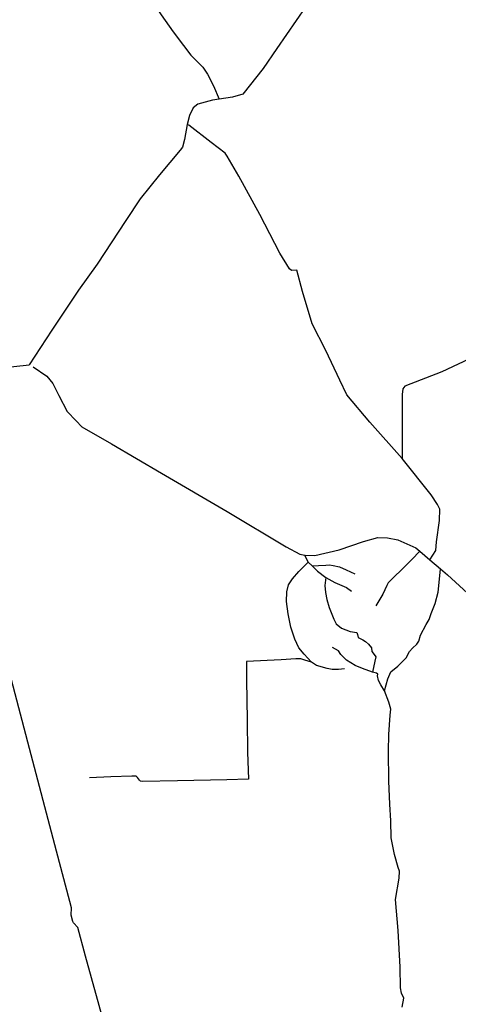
# Model space of a CAD drawing. Header units: millimetres. Extents: x 664923 to 767831, y 3118803 to 3207600.
# Tile 106 of 256: x 727142 to 728449, y 3149722 to 3152654. Entities that reach past the tile are written whole.
import ezdxf

# ---------------------------------------------------------------- set-up
doc = ezdxf.new("R2010")
doc.units = ezdxf.units.MM
doc.layers.add('roads_2', color=2, linetype='Continuous')
doc.layers.add('roads_3', color=3, linetype='Continuous')

msp = doc.modelspace()

# ---------------------------------------------------------------- linework, layer by layer
at = {"layer": 'roads_2'}
for points in [[(727295.13, 3149987.75), (727295.93, 3150009.26), (727246.27, 3150196.89), (727171.09, 3150483.43), (727091.07, 3150790.56), (727072.57, 3150870.73), (727067.16, 3150910.6), (727059.52, 3150971.3), (727042.23, 3151135.24), (727023.67, 3151312.6), (727004.59, 3151506.01), (726999.02, 3151574.79), (726995.29, 3151606.54), (726969.79, 3151823.84), (726947.5, 3152028.52), (726905.68, 3152414.8), (726868.11, 3152744.56), (726825.42, 3153135.12), (726808.77, 3153285.11), (726786.22, 3153488.39), (726730.29, 3154029.53), (726700.63, 3154318.14), (726673.84, 3154581.26)], [(728022.9, 3152736.27), (727907.74, 3152568.46), (727867.61, 3152508.97), (727807.23, 3152432), (727775.72, 3152423.13), (727735.94, 3152417.34), (727716.3, 3152414.47), (727672.78, 3152402.38), (727658.66, 3152391.59), (727647.78, 3152368.88), (727641.13, 3152342.1), (727633.34, 3152296.93), (727627.5, 3152274.74), (727619.68, 3152265.56), (727558.15, 3152192.2), (727500.85, 3152121.04), (727458.36, 3152056.01), (727372.34, 3151925.92), (727317.28, 3151848.97), (727237.44, 3151729.09), (727170.02, 3151626.09)], [(726986.26, 3151605.56), (726995.29, 3151606.54), (727041.3, 3151612.15), (727170.02, 3151626.09)], [(727182, 3151620.18), (727222.52, 3151592.44), (727241.05, 3151570.29), (727258.34, 3151534.6), (727283.4, 3151487.04), (727310.33, 3151459.8), (727327.28, 3151441.36), (727415.77, 3151391.29), (727564.56, 3151304.1), (727759.91, 3151190.04), (727936.23, 3151084.64), (727976.64, 3151062.9), (727991.04, 3151059.42), (728021.23, 3151058.51), (728093.34, 3151075.66), (728166.79, 3151100.36), (728208.8, 3151112.43), (728237.49, 3151111.49), (728268.55, 3151105.34), (728321.82, 3151081.6), (728333.76, 3151071.47), (728363.67, 3151046.09), (728395.75, 3151018.88), (728416.94, 3151000.89), (728523.73, 3150902.38)], [(727300.14, 3149968.57), (727295.13, 3149987.75)], [(727820.82, 3148051.81), (727817.81, 3148081.88), (727804.89, 3148135.01), (727767.24, 3148280.29), (727751.5, 3148337.27), (727742.94, 3148362.61), (727731.91, 3148400.36), (727730.06, 3148422.82), (727700.73, 3148530.52), (727643.72, 3148742.33), (727568.91, 3149019.88), (727504.75, 3149257.86), (727432.78, 3149524.8), (727396.56, 3149654.24), (727337.77, 3149865.59), (727315.23, 3149950.59), (727302.23, 3149964.99), (727300.14, 3149968.57)]]:
    msp.add_lwpolyline(points, dxfattribs=at)
at = {"layer": 'roads_3'}
for points in [[(727206.15, 3153331.82), (727245.34, 3153236.31), (727270.54, 3153174.19), (727299.63, 3153104.71), (727325.17, 3153052.14), (727344.68, 3153009.01), (727356.42, 3152981.64), (727371.38, 3152952.75), (727396.08, 3152916.08), (727431.73, 3152865.82), (727487.25, 3152780.94), (727531.68, 3152717.59), (727563.03, 3152668.85), (727599.21, 3152618.07), (727630.42, 3152576.75), (727651.77, 3152547.98), (727672.44, 3152527.69), (727687.13, 3152513.11), (727701.4, 3152491.63), (727719.15, 3152456.95), (727735.94, 3152417.34)], [(728518.27, 3152381.01), (728519.6, 3152094.57), (728523.54, 3151836.73), (728528.46, 3151665.95), (728399.46, 3151605.6), (728289.87, 3151562.6), (728283.62, 3151555.05), (728281.29, 3151538.03), (728282.04, 3151471.71), (728281.6, 3151347.45)], [(728363.67, 3151046.09), (728381.48, 3151073.73), (728384, 3151099.29), (728392.56, 3151163.25), (728393.43, 3151196.3), (728387.12, 3151210.43), (728367.7, 3151239.33), (728281.6, 3151347.45), (728185.45, 3151455.7), (728116.73, 3151536.92), (728096.26, 3151580.81), (728053.82, 3151668.54), (728013.79, 3151748.82), (727984.78, 3151844.33), (727967.71, 3151907.78), (727951.87, 3151907.47), (727945.37, 3151912.07), (727916.55, 3151958.8), (727857.73, 3152074.36), (727794.81, 3152187.58), (727760.46, 3152247.33), (727754.24, 3152256.97), (727712.89, 3152288.44), (727645.49, 3152340.41), (727641.13, 3152342.1)], [(728109.84, 3150721.49), (728091.78, 3150719.27), (728073.3, 3150718.91), (728058.54, 3150721.62), (728026.28, 3150731.51), (728011.76, 3150740.98), (727989.43, 3150764.56), (727973.96, 3150783.78), (727961.4, 3150809.43), (727949.39, 3150844.85), (727942.19, 3150885.24), (727936.96, 3150921.54), (727937.55, 3150950.08), (727943.17, 3150971.58), (727954.52, 3150989.06), (727973.7, 3151011.2), (728001.07, 3151039.13), (727991.04, 3151059.42)], [(728333.76, 3151071.47), (728310.55, 3151046.83), (728282.29, 3151018.68), (728254.27, 3150991.6), (728246.17, 3150983.22), (728239.62, 3150976.98), (728236.04, 3150969.22), (728224, 3150943.52), (728203.07, 3150908.61)], [(728001.07, 3151039.13), (728012.95, 3151027.61), (728029.52, 3151011.53), (728054.4, 3150993.25), (728080.72, 3150978.37), (728115.33, 3150963.65), (728130.64, 3150951.94)], [(728012.95, 3151027.61), (728032.39, 3151028.5), (728053.7, 3151029.71), (728064.62, 3151030.46), (728075.59, 3151029.07), (728094.62, 3151024.67), (728114.25, 3151016.3), (728140.89, 3151004.34)], [(728228.74, 3150655.91), (728239, 3150691.72), (728248.21, 3150712.07), (728268.68, 3150728.92), (728293.27, 3150753.8), (728303.57, 3150773.12), (728311.93, 3150782.29), (728325.04, 3150794.23), (728331.06, 3150803.9), (728336, 3150821.63), (728353.49, 3150853.49), (728362.27, 3150867.56), (728368.33, 3150886.06), (728380.2, 3150915.18), (728388.98, 3150949.14), (728392.37, 3150987.85), (728395.75, 3151018.88)], [(728054.4, 3150993.25), (728051.48, 3150968.8), (728052.64, 3150948.18), (728057.18, 3150927.63), (728064.44, 3150903.38), (728078.31, 3150869.49), (728085, 3150854.98), (728100.71, 3150842.54), (728126.18, 3150832.14), (728146.23, 3150829.15), (728148.24, 3150823.19), (728150.67, 3150814.6), (728164.4, 3150806.99), (728172.41, 3150802.27), (728180.85, 3150794.55), (728190.12, 3150783.84), (728191.46, 3150772.99), (728198.06, 3150763.36), (728203.1, 3150756.7), (728200.32, 3150744.26), (728192.99, 3150711.21)], [(728247.56, 3150600.91), (728241.81, 3150622.03), (728228.74, 3150655.91), (728218, 3150673.49), (728211.08, 3150686.35), (728208.16, 3150699.83), (728208.59, 3150704.88), (728205.33, 3150707.74), (728192.99, 3150711.21), (728163.7, 3150722.05), (728141.4, 3150730.64), (728115.74, 3150746.87), (728098.88, 3150763.53), (728092, 3150774.8), (728073.94, 3150784.53)], [(728011.76, 3150740.98), (727991.85, 3150746.7), (727979.77, 3150750.45), (727964.29, 3150751.21), (727920.6, 3150748.24), (727817.79, 3150742.7), (727817.34, 3150687.91), (727819.66, 3150567.85), (727820.75, 3150472.93), (727823.8, 3150393.05)], [(728286.12, 3149740.77), (728279.96, 3149755.51), (728276.46, 3149770.84), (728275.8, 3149832.93), (728269.41, 3149942.14), (728261.22, 3150034.34), (728272.26, 3150097.7), (728273.99, 3150118.44), (728269.51, 3150129.49), (728258.62, 3150168.57), (728248.59, 3150217.73), (728247.61, 3150268.13), (728244.5, 3150318.49), (728242.12, 3150386.38), (728240.39, 3150475.51), (728241.55, 3150525.43), (728245.77, 3150583.36), (728247.56, 3150600.91)], [(727507.44, 3150385.42), (727501.75, 3150386.82), (727499.05, 3150389.77), (727493.24, 3150397.53), (727488.64, 3150401.2), (727475.81, 3150401.71), (727413.22, 3150399.75), (727349.52, 3150397.02)], [(727823.8, 3150393.05), (727758.96, 3150391.04), (727611.9, 3150387.44), (727507.44, 3150385.42)], [(728281.85, 3149713.61), (728286.12, 3149740.77)]]:
    msp.add_lwpolyline(points, dxfattribs=at)

doc.saveas('drawing.dxf')
